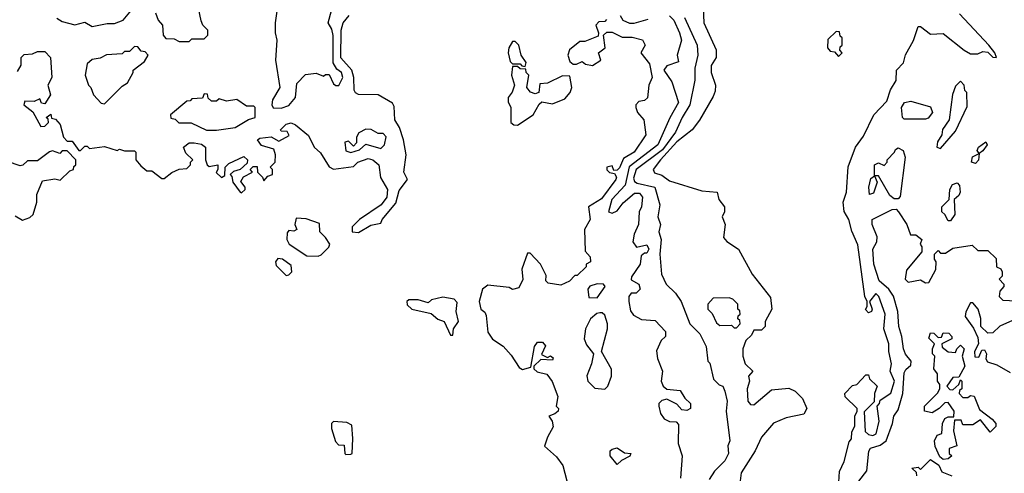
# Model space of a CAD drawing. Extents: x 2668140 to 2765664, y 823621 to 955240.
# Tile 132 of 256: x 2676164 to 2680121, y 875865 to 877688. Entities that reach past the tile are written whole.
import ezdxf

# ---------------------------------------------------------------- set-up
doc = ezdxf.new("R2010")
doc.units = 0

msp = doc.modelspace()

# ---------------------------------------------------------------- linework, layer by layer
at = {"layer": '0CON02XD'}
for points in [[(2676845, 877600), (2676855, 877610), (2676905, 877610), (2676920, 877625), (2676920, 877645), (2676900, 877665), (2676893, 877683), (2676867.5, 877805)], [(2678910, 877765), (2678913.3, 877675), (2678963, 877567), (2678962.5, 877535), (2678943, 877503), (2678943.3, 877475), (2678960, 877425), (2678959.3, 877400.7), (2678950.7, 877379.3), (2678896.1, 877283.9), (2678866.7, 877245), (2678805, 877196.2), (2678738.8, 877125), (2678710, 877085), (2678715, 877072.5), (2678745, 877063.3), (2678775, 877040), (2678905, 877000), (2678967.5, 876995), (2678973.3, 876965), (2678996.2, 876935), (2678996.2, 876915), (2678986.7, 876895), (2678998.8, 876865), (2678992.3, 876812.3), (2679005.9, 876795.9), (2679053.3, 876765), (2679107.5, 876665), (2679181.7, 876571.7), (2679187.5, 876525), (2679160, 876475), (2679160, 876455), (2679145, 876440), (2679115, 876440), (2679105, 876420), (2679081.7, 876398.3), (2679070, 876365), (2679070, 876335), (2679080, 876305), (2679110, 876275), (2679092.5, 876255), (2679097.5, 876235), (2679087.5, 876205), (2679090, 876155), (2679101.7, 876141.7), (2679115, 876140), (2679185, 876200), (2679255, 876207.5), (2679280, 876195), (2679310, 876165), (2679327.5, 876125), (2679315, 876102.5), (2679245, 876087.5), (2679193.3, 876066.7), (2679145, 876010), (2679120, 875955), (2679063, 875867), (2679060, 875835)], [(2676155, 877480), (2676170, 877505), (2676170, 877535), (2676181.7, 877548.3), (2676215, 877550), (2676235, 877560), (2676265, 877560), (2676287.5, 877535), (2676292.5, 877455), (2676277.5, 877425), (2676287.5, 877385), (2676265, 877350), (2676251.7, 877351.7), (2676245, 877370), (2676221.7, 877358.3), (2676185, 877360), (2676180, 877345), (2676216.7, 877316.7), (2676248.3, 877258.3), (2676265, 877260), (2676280, 877275), (2676278.3, 877288.3), (2676270, 877295), (2676288.3, 877308.3), (2676291.7, 877291.7), (2676308.3, 877288.3), (2676327, 877267), (2676340, 877215), (2676355, 877200), (2676375, 877200), (2676401.7, 877161.7), (2676408.3, 877161.7), (2676425, 877180), (2676435, 877180), (2676445, 877170), (2676505, 877177.5), (2676555, 877162.5), (2676565, 877167.5), (2676585, 877160), (2676625, 877160), (2676630, 877155), (2676630, 877125), (2676650.7, 877100.7), (2676675, 877080), (2676695, 877080), (2676735, 877050), (2676745, 877050), (2676775, 877073.3), (2676805, 877087.5), (2676835, 877090), (2676850, 877105), (2676850, 877115), (2676860, 877125), (2676831.7, 877151.7), (2676822.5, 877175), (2676845, 877192.5), (2676865, 877193.3), (2676895, 877187.5), (2676910, 877175), (2676910, 877125), (2676917.5, 877105), (2676925, 877097.5), (2676960, 877105), (2676960, 877085), (2676953, 877073), (2676975, 877053.3), (2676988.3, 877061.7), (2676990, 877095), (2677005, 877110), (2677065, 877137.5), (2677080, 877125), (2677078.3, 877111.7), (2677050, 877085), (2677023, 877077), (2677010, 877065), (2677017, 877057), (2677020, 877035), (2677050, 876995), (2677055, 876992.5), (2677070, 877005), (2677070, 877015), (2677053, 877037), (2677063.3, 877056.7), (2677100, 877075), (2677090, 877085), (2677101.7, 877098.3), (2677118.3, 877098.3), (2677120, 877075), (2677140, 877055), (2677145, 877040), (2677161.7, 877058.3), (2677180, 877065), (2677180, 877085), (2677170, 877095), (2677190, 877115), (2677192.5, 877145), (2677185, 877167.5), (2677135, 877182.5), (2677120, 877205), (2677128.3, 877211.7), (2677175, 877217.5), (2677205, 877200), (2677247.5, 877222.5), (2677238.3, 877238.3), (2677215, 877240), (2677212.5, 877245), (2677235, 877267.5), (2677255, 877272.5), (2677272.5, 877265), (2677325, 877222.5), (2677347.5, 877175), (2677373, 877153), (2677407, 877097), (2677425, 877087.5), (2677505, 877097.5), (2677522.5, 877115), (2677565, 877130), (2677582.5, 877125), (2677606.7, 877105), (2677613.6, 877053.6), (2677642.5, 877005), (2677640, 876975), (2677616.7, 876943.3), (2677530, 876885), (2677500, 876855), (2677500, 876835), (2677525, 876832.5), (2677575, 876862.5), (2677615, 876870), (2677620, 876885), (2677675, 876950), (2677689.3, 877000.7), (2677722.5, 877045), (2677707.5, 877075), (2677716.7, 877145), (2677706.7, 877205), (2677690, 877255), (2677671.2, 877285), (2677668.8, 877338.8), (2677662, 877352), (2677605, 877386.2), (2677525, 877387.5), (2677513.6, 877393.6), (2677507.5, 877405), (2677506.7, 877455), (2677498.8, 877485), (2677454.5, 877534.5), (2677456.2, 877645), (2677463.8, 877675), (2677487.5, 877705)], [(2676313.6, 877693.6), (2676335, 877680), (2676385, 877667.5), (2676425, 877677.5), (2676455, 877660), (2676515, 877672.5), (2676545, 877672.5), (2676580, 877685), (2676613.6, 877726.4)], [(2676710, 877715), (2676720, 877685), (2676737.5, 877665), (2676740, 877625), (2676751.7, 877611.7), (2676785, 877610), (2676805, 877600), (2676845, 877600)], [(2677198.3, 877731.7), (2677190, 877675), (2677190, 877635), (2677197.5, 877605), (2677192.5, 877525), (2677210, 877415), (2677180, 877365), (2677177.5, 877345), (2677183, 877333), (2677215, 877332.5)], [(2677215, 877332.5), (2677245, 877342.5), (2677272.5, 877375), (2677278.3, 877431.7), (2677313, 877467), (2677355, 877472.5), (2677385, 877460), (2677393, 877467), (2677407, 877467), (2677425, 877430), (2677435, 877422.5), (2677446.4, 877423.6), (2677462.5, 877455), (2677456.7, 877475), (2677438.3, 877488.3), (2677423.6, 877513.6), (2677423.9, 877623.9), (2677418.8, 877648.8), (2677403.8, 877675), (2677417.5, 877725)], [(2678775, 877703.3), (2678793.3, 877685), (2678816, 877635), (2678823.3, 877605), (2678806.7, 877545), (2678811.7, 877518.3), (2678765, 877502.5), (2678752.5, 877485), (2678785, 877437.5), (2678811.2, 877355), (2678776.4, 877293.6), (2678729.2, 877185), (2678613.4, 877096.6), (2678597.9, 877022.1), (2678544, 876965), (2678530, 876915), (2678545, 876910), (2678565, 876920), (2678588.8, 876951.2), (2678635, 876990), (2678655, 876990), (2678667.5, 876975), (2678662.5, 876935), (2678653.3, 876915), (2678651.2, 876865), (2678633.6, 876826.4), (2678627.5, 876795), (2678643, 876773), (2678685, 876782.5), (2678692.5, 876765), (2678685, 876750), (2678675, 876750), (2678661.7, 876738.3), (2678657.5, 876705), (2678622.5, 876655), (2678621.7, 876641.7), (2678652.5, 876625), (2678657.5, 876605), (2678641.7, 876588.3), (2678621.7, 876588.3), (2678612.5, 876575), (2678612.5, 876555), (2678618.3, 876518.3), (2678630.7, 876500.7), (2678663, 876483), (2678718.3, 876478.3), (2678760, 876435), (2678760, 876415), (2678741.7, 876398.3), (2678723, 876357), (2678726.7, 876326.7), (2678747.5, 876275), (2678742.5, 876235), (2678750, 876215), (2678765, 876202.5), (2678818.3, 876198.3), (2678837, 876167), (2678860, 876145), (2678860, 876125), (2678845, 876117.5), (2678825, 876120), (2678805, 876142.5), (2678765, 876162.5), (2678745, 876157.5), (2678732.5, 876145), (2678732.5, 876135), (2678740, 876105), (2678753.6, 876083.6), (2678775, 876073.3), (2678801.7, 876071.7), (2678811.7, 876061.7), (2678810, 875985), (2678826.7, 875935), (2678820, 875845)], [(2678577.5, 877705), (2678587.5, 877685), (2678615, 877673.3), (2678633.6, 877673.6), (2678689.7, 877690.3)], [(2678836.1, 877696.1), (2678886.7, 877585), (2678890, 877545), (2678877, 877493), (2678876.7, 877445), (2678857.5, 877345), (2678825.8, 877294.2), (2678799.2, 877235), (2678747.5, 877165), (2678641.2, 877085), (2678631.2, 877051.2), (2678635, 877037.5), (2678645, 877031.2), (2678716.7, 877015), (2678736.4, 876943.6), (2678728.8, 876895), (2678740, 876865), (2678732.5, 876835), (2678742.5, 876805), (2678736.2, 876745), (2678743.3, 876665), (2678762.5, 876625), (2678799.3, 876589.3), (2678822.5, 876555), (2678857.5, 876465), (2678897.5, 876425), (2678922.5, 876375), (2678930, 876315), (2678937, 876307), (2678953, 876243), (2678975, 876220), (2678990, 876215), (2678997.5, 876195), (2679006.7, 876155), (2679003.3, 876115), (2679017.5, 875995), (2679010, 875975), (2679012.5, 875945), (2678997.5, 875915), (2678957, 875873), (2678935, 875840)], [(2679452.5, 875765), (2679458.3, 875871.7), (2679477, 875913), (2679498.3, 875991.7), (2679507, 876003), (2679508.3, 876031.7), (2679520, 876055), (2679520, 876095), (2679530, 876115), (2679530, 876125), (2679481.7, 876171.7), (2679480, 876185), (2679511.7, 876218.3), (2679528.3, 876221.7), (2679565, 876260), (2679575, 876260), (2679580, 876245), (2679610, 876215), (2679600, 876185), (2679598.3, 876151.7), (2679558.3, 876111.7), (2679562.5, 876032.5), (2679575, 876021.2), (2679593, 876017), (2679605.9, 876024.1), (2679618.8, 876075), (2679610, 876135), (2679620, 876145), (2679621.7, 876158.3), (2679665, 876187.5), (2679680, 876235), (2679662.5, 876275), (2679667.5, 876305), (2679656.7, 876355), (2679656.7, 876385), (2679637.5, 876445), (2679642.5, 876505), (2679617.5, 876575), (2679605, 876587.5), (2679580, 876555), (2679590, 876525), (2679587.5, 876515), (2679575, 876510), (2679563, 876523), (2679570, 876535), (2679570, 876555), (2679560, 876575), (2679533, 876783), (2679508.3, 876838.3), (2679496.7, 876885), (2679477, 876917), (2679473.3, 876955), (2679487.5, 876995), (2679493, 877097), (2679522.5, 877175), (2679555, 877220), (2679596.7, 877305), (2679649.5, 877360.5), (2679664.1, 877405.9), (2679687, 877443), (2679687.5, 877485), (2679716.1, 877513.9), (2679724, 877546), (2679755.9, 877604.1), (2679775, 877660), (2679785, 877660), (2679825, 877630), (2679875, 877632.5), (2679960, 877565), (2679985, 877550), (2680015, 877550), (2680035, 877560), (2680055, 877557.5), (2680075, 877537.5), (2680090, 877535), (2680082.5, 877555), (2680058.8, 877585), (2679941.4, 877711.4)], [(2678521.7, 877688.3), (2678515, 877680), (2678491.7, 877678.3), (2678480, 877665), (2678490, 877635), (2678488.3, 877621.7), (2678435, 877600), (2678415, 877600), (2678373.6, 877566.4), (2678367.5, 877545), (2678375, 877520), (2678388.3, 877508.3), (2678401.7, 877508.3), (2678425, 877520), (2678438.3, 877508.3), (2678466.4, 877503.6), (2678500, 877525), (2678490, 877555), (2678517.5, 877575), (2678510, 877625), (2678523, 877637), (2678545, 877637.5), (2678585, 877617.5), (2678625, 877616.7), (2678666.4, 877606.4), (2678677.5, 877585), (2678660, 877555), (2678695, 877510), (2678706.2, 877455), (2678692.5, 877425), (2678687, 877373), (2678675, 877362.5), (2678651.7, 877358.3), (2678640, 877345), (2678640, 877335), (2678646.7, 877315), (2678672.5, 877285), (2678680, 877225), (2678633.3, 877155), (2678590, 877130), (2678575, 877092.5), (2678565, 877082.5), (2678551.7, 877081.7), (2678545, 877100), (2678523.3, 877095), (2678523.9, 877083.9), (2678533.9, 877073.9), (2678555, 877070), (2678562.5, 877055), (2678560, 877045), (2678502.7, 876967.3), (2678450, 876935), (2678456.7, 876885), (2678433.3, 876845), (2678437, 876757), (2678456.7, 876735), (2678457.5, 876715), (2678440, 876705), (2678440, 876695), (2678405, 876660), (2678395, 876660), (2678373, 876637), (2678339.3, 876620.7), (2678288.3, 876628.3), (2678278.3, 876638.3), (2678279.3, 876659.3), (2678257.5, 876705), (2678215, 876750), (2678205, 876750), (2678182.5, 876685), (2678186.4, 876643.6), (2678169.3, 876610.7), (2678145, 876603.3), (2678131.7, 876611.7), (2678045, 876621.2), (2678023.3, 876605), (2678010, 876555), (2678017.5, 876525), (2678033, 876513), (2678039.3, 876499.3), (2678045, 876432.5), (2678064.1, 876404.1), (2678106.4, 876376.4), (2678139.3, 876339.3), (2678170.7, 876290.7), (2678185, 876282.5), (2678218.3, 876291.7), (2678232.5, 876375), (2678245, 876392.5), (2678265, 876392.5), (2678277, 876377), (2678261.7, 876341.7), (2678285, 876330), (2678297.5, 876337.5), (2678308.3, 876328.3), (2678305, 876320), (2678258.3, 876321.7), (2678230, 876295), (2678230, 876285), (2678243, 876273), (2678283, 876263), (2678303.9, 876233.9), (2678327, 876173), (2678320, 876135), (2678330, 876125), (2678327.5, 876115), (2678315, 876103.3), (2678290, 876095), (2678303.8, 876073.8), (2678308, 876052), (2678285, 876010), (2678273.6, 875973.6), (2678321.7, 875931.7), (2678346.4, 875896.4), (2678363.3, 875835)], [(2679455, 877540), (2679470, 877555), (2679460, 877565), (2679461.7, 877578.3), (2679470, 877585), (2679470, 877615), (2679461.7, 877621.7), (2679458.3, 877638.3), (2679445, 877640), (2679411.7, 877608.3), (2679410, 877575), (2679421.7, 877561.7), (2679438.3, 877558.3), (2679455, 877540)], [(2676505, 877350), (2676575, 877420), (2676596.4, 877433.6), (2676620, 877475), (2676620, 877485), (2676665, 877520), (2676680, 877545), (2676668.3, 877558.3), (2676651.7, 877561.7), (2676638.3, 877578.3), (2676625, 877580), (2676605, 877560), (2676585, 877560), (2676575, 877550), (2676513, 877547), (2676487, 877533), (2676455, 877527.5), (2676435, 877510), (2676427.5, 877465), (2676440, 877425), (2676450, 877415), (2676460, 877385), (2676491.7, 877351.7), (2676505, 877350)], [(2678195, 877500), (2678200, 877515), (2678180, 877545), (2678170, 877585), (2678155, 877600), (2678145, 877600), (2678130, 877575), (2678127.5, 877555), (2678135, 877520), (2678145, 877510), (2678175, 877510), (2678181.7, 877501.7), (2678195, 877500)], [(2678165, 877263.3), (2678227.5, 877305), (2678251.7, 877348.3), (2678263, 877357), (2678305, 877350), (2678355, 877370), (2678376.7, 877395), (2678383.3, 877415), (2678375, 877460), (2678345, 877462.5), (2678285, 877432.5), (2678255, 877430), (2678250, 877395), (2678235, 877390), (2678217, 877397), (2678202.5, 877415), (2678210, 877465), (2678200, 877475), (2678198.3, 877488.3), (2678175, 877490), (2678165, 877500), (2678145, 877500), (2678140, 877465), (2678152.5, 877425), (2678143.3, 877396.7), (2678127.5, 877375), (2678127, 877357), (2678137.5, 877335), (2678137.5, 877275), (2678150, 877265), (2678165, 877263.3)], [(2679865, 877170), (2679925, 877240), (2679971.7, 877338.3), (2679970, 877395), (2679963, 877403), (2679960, 877425), (2679945, 877440), (2679925, 877420), (2679913, 877387), (2679900, 877285), (2679873, 877247), (2679870, 877225), (2679853, 877197), (2679850, 877175), (2679865, 877170)], [(2676955, 877243.8), (2677030, 877255), (2677083, 877287), (2677110, 877295), (2677110, 877335), (2677105, 877340), (2677075, 877340), (2677037, 877367), (2676995, 877360), (2676965, 877370), (2676955, 877360), (2676935, 877360), (2676921.7, 877371.7), (2676918.3, 877388.3), (2676905, 877390), (2676898.3, 877371.7), (2676855, 877370), (2676848.3, 877361.7), (2676835, 877360), (2676770, 877305), (2676771.7, 877291.7), (2676788.3, 877288.3), (2676803, 877273), (2676853, 877273), (2676915, 877243.8), (2676955, 877243.8)], [(2679805, 877287.5), (2679718.3, 877288.3), (2679712.5, 877295), (2679707.5, 877335), (2679720, 877355), (2679745, 877360), (2679825, 877337.5), (2679833.3, 877315), (2679815, 877292.5), (2679805, 877287.5)], [(2677495, 877153.3), (2677530, 877165), (2677555, 877187.5), (2677615, 877170), (2677630, 877185), (2677637, 877217), (2677625, 877230), (2677605, 877230), (2677577, 877247), (2677555, 877247.5), (2677527, 877233), (2677517.5, 877215), (2677517, 877193), (2677505, 877180), (2677485, 877200), (2677470, 877195), (2677475, 877160), (2677495, 877153.3)], [(2680005, 877110), (2679990, 877115), (2679993, 877137), (2680020, 877150), (2680012.5, 877162.5), (2680017.5, 877175), (2680047, 877197), (2680052.5, 877185), (2680035, 877160), (2680020, 877150), (2680017, 877123), (2680005, 877110)], [(2676175, 876882.5), (2676205, 876892.5), (2676217.5, 876905), (2676232.5, 876955), (2676232.5, 876985), (2676255, 877040), (2676305, 877047.5), (2676327, 877043), (2676365, 877080), (2676380, 877085), (2676381.7, 877098.3), (2676390, 877105), (2676390, 877125), (2676355, 877160), (2676335, 877160), (2676325, 877150), (2676295, 877160), (2676283, 877157), (2676235, 877120), (2676195, 877120), (2676177, 877103), (2676165, 877100), (2676115, 877117.5)], [(2679695, 876967.5), (2679678.3, 876968.3), (2679660.5, 876980.5), (2679615, 877060), (2679600, 877060), (2679610, 877035), (2679595, 876990), (2679580, 876985), (2679576.2, 877015), (2679585, 877050), (2679600, 877060), (2679600, 877105), (2679615, 877112.5), (2679638.3, 877101.7), (2679650, 877115), (2679650, 877125), (2679680, 877155), (2679683.6, 877166.4), (2679695, 877172.5), (2679715, 877162.5), (2679723.3, 877135), (2679703.3, 876976.7), (2679695, 876967.5)], [(2679905, 876880), (2679895, 876880), (2679882.5, 876905), (2679870, 876915), (2679870, 876935), (2679900, 876965), (2679902.5, 877005), (2679912.5, 877025), (2679931.7, 877031.7), (2679941.7, 877021.7), (2679943.3, 876995), (2679938.3, 876981.7), (2679920, 876965), (2679922.5, 876905), (2679905, 876880)], [(2679536.2, 875833.8), (2679568.8, 875875), (2679576.1, 875953.9), (2679583.9, 875966.1), (2679621.7, 875978.3), (2679646.7, 875995), (2679672.5, 876065), (2679677.5, 876095), (2679695, 876120), (2679713.8, 876186.2), (2679719.3, 876269.3), (2679725, 876282.5), (2679745, 876300), (2679747.5, 876315), (2679723.9, 876343.9), (2679716.2, 876365), (2679710, 876415), (2679696.7, 876455), (2679693.3, 876515), (2679676.4, 876576.4), (2679657.5, 876605), (2679618.8, 876638.8), (2679596.2, 876705), (2679593.3, 876765), (2679608.8, 876795), (2679610.8, 876815), (2679590, 876865), (2679590, 876885), (2679670, 876925), (2679686.2, 876926.2), (2679696.1, 876916.1), (2679730, 876865), (2679743.6, 876823.6), (2679765, 876822.5), (2679790, 876805), (2679782.5, 876785), (2679790, 876775), (2679790, 876755), (2679728.3, 876681.7), (2679723.3, 876645), (2679735, 876632.5), (2679785, 876642.5), (2679805, 876630), (2679818.3, 876631.7), (2679846.4, 876683.6), (2679847.5, 876715), (2679840, 876725), (2679840, 876745), (2679855, 876760), (2679865, 876750), (2679885, 876750), (2679915, 876770), (2679991.7, 876781.7), (2680015, 876760), (2680055, 876760), (2680088.3, 876728.3), (2680090, 876695), (2680106.7, 876686.7), (2680113.3, 876675), (2680112.5, 876657.5), (2680100, 876645), (2680120, 876625), (2680120, 876615), (2680103, 876597), (2680100, 876575), (2680115, 876560), (2680168.3, 876558.3)], [(2676145, 876900), (2676175, 876882.5)], [(2677363, 876737), (2677375, 876742.5), (2677406.4, 876773.6), (2677410, 876785), (2677393, 876813), (2677370, 876835), (2677368.3, 876868.3), (2677315, 876887.5), (2677275, 876890), (2677270, 876865), (2677277.5, 876845), (2677265, 876837.5), (2677245, 876840), (2677238.3, 876831.7), (2677237.5, 876805), (2677247.5, 876785), (2677318.3, 876738.3), (2677363, 876737)], [(2677235, 876660), (2677245, 876662.5), (2677257.5, 876675), (2677255, 876700), (2677220, 876725), (2677201.7, 876728.3), (2677192.5, 876715), (2677195, 876700), (2677235, 876660)], [(2678485, 876570), (2678517.5, 876615), (2678510, 876625), (2678485, 876626.7), (2678455, 876617.5), (2678447.5, 876605), (2678451.7, 876571.7), (2678485, 876570)], [(2677905, 876420), (2677907.5, 876445), (2677927.5, 876475), (2677917.5, 876515), (2677921.7, 876551.7), (2677910, 876565), (2677865, 876572.5), (2677818.3, 876561.7), (2677805, 876550), (2677765, 876562.5), (2677728.3, 876561.7), (2677720, 876555), (2677721.7, 876541.7), (2677740, 876525), (2677817, 876507), (2677843.9, 876483.9), (2677870, 876475), (2677895, 876420), (2677905, 876420)], [(2679045, 876450), (2679060, 876465), (2679058.3, 876478.3), (2679050, 876485), (2679051.7, 876498.3), (2679060, 876505), (2679058.3, 876518.3), (2679050, 876525), (2679050, 876545), (2679030, 876565), (2679015, 876570), (2678951.7, 876568.3), (2678930, 876545), (2678930, 876525), (2678947, 876507), (2678965, 876470), (2678978.3, 876458.3), (2679025, 876460), (2679035, 876450), (2679045, 876450)], [(2680190, 876495), (2680103.9, 876456.1), (2680075, 876430), (2680055, 876427.5), (2680026.7, 876455), (2680027.3, 876487.3), (2680016.7, 876525), (2679995, 876550), (2679985, 876550), (2679966.1, 876513.9), (2679964, 876495), (2679997.5, 876447.5), (2680015, 876410), (2680017.5, 876385), (2680001.2, 876355), (2680002.3, 876332.3), (2680018.8, 876331.2), (2680030.7, 876359.3), (2680041.7, 876361.7), (2680050, 876345), (2680047.5, 876325), (2680053.3, 876313.3), (2680090.7, 876300.7), (2680145, 876270)], [(2678515, 876202.5), (2678527.5, 876215), (2678542.5, 876255), (2678543, 876283), (2678502.5, 876355), (2678526.7, 876445), (2678526.7, 876465), (2678515, 876500), (2678505, 876510), (2678495, 876510), (2678483, 876507), (2678457.5, 876485), (2678437.5, 876445), (2678432.5, 876405), (2678441.7, 876381.7), (2678470, 876345), (2678462.5, 876305), (2678443.6, 876256.4), (2678447.5, 876235), (2678475, 876207.5), (2678515, 876202.5)], [(2679875, 875920), (2679861.7, 875931.7), (2679843, 875973), (2679840, 875995), (2679851.7, 876018.3), (2679870, 876025), (2679872.5, 876065), (2679882.5, 876085), (2679895, 876092.5), (2679918.3, 876091.7), (2679920, 876115), (2679895, 876150), (2679881.7, 876148.3), (2679860, 876125), (2679831.7, 876108.3), (2679800, 876115), (2679800, 876135), (2679853, 876187), (2679862.5, 876205), (2679861.7, 876221.7), (2679852.5, 876235), (2679852.5, 876265), (2679837.5, 876285), (2679842.5, 876335), (2679832.5, 876345), (2679832.5, 876365), (2679840, 876385), (2679818.3, 876408.3), (2679825, 876430), (2679838.3, 876428.3), (2679855, 876410), (2679868.3, 876411.7), (2679875, 876430), (2679898.3, 876428.3), (2679910, 876415), (2679910, 876405), (2679870, 876385), (2679871.7, 876371.7), (2679895, 876352.5), (2679925, 876350), (2679930, 876365), (2679945, 876380), (2679960, 876365), (2679952.5, 876335), (2679962.5, 876295), (2679938.3, 876251.7), (2679915, 876250), (2679890, 876215), (2679901.7, 876201.7), (2679915, 876200), (2679938.3, 876221.7), (2679945, 876240), (2679950, 876235), (2679950, 876205), (2679941.7, 876198.3), (2679940, 876185), (2679955, 876170), (2679975, 876170), (2679985, 876177.5), (2680000, 876175), (2680021.7, 876121.7), (2680073, 876083), (2680087.5, 876065), (2680087, 876053), (2680065, 876030), (2680025, 876080), (2679995, 876060), (2679955, 876060), (2679948.3, 876078.3), (2679921.7, 876078.3), (2679917.5, 876035), (2679930, 875975), (2679900, 875965), (2679900, 875945), (2679910, 875935), (2679895, 875922.5), (2679875, 875920)], [(2677475, 875940), (2677495, 875942.5), (2677500, 875945), (2677502.5, 876005), (2677498.3, 876058.3), (2677479.3, 876069.3), (2677425, 876072.5), (2677417.5, 876065), (2677416.7, 876045), (2677433, 875993), (2677445, 875980), (2677468.3, 875978.3), (2677470, 875945), (2677475, 875940)], [(2678565, 875900), (2678537.5, 875935), (2678537.5, 875955), (2678545, 875962.5), (2678565, 875967.5), (2678595, 875947.5), (2678620, 875945), (2678616.4, 875933.6), (2678583, 875917), (2678565, 875900)], [(2679770, 875855), (2679768.3, 875868.3), (2679750, 875885), (2679775, 875890), (2679785, 875880), (2679825, 875920), (2679858.3, 875898.3), (2679870.7, 875870.7), (2679910, 875855)]]:
    msp.add_lwpolyline(points, dxfattribs=at)

doc.saveas('drawing.dxf')
